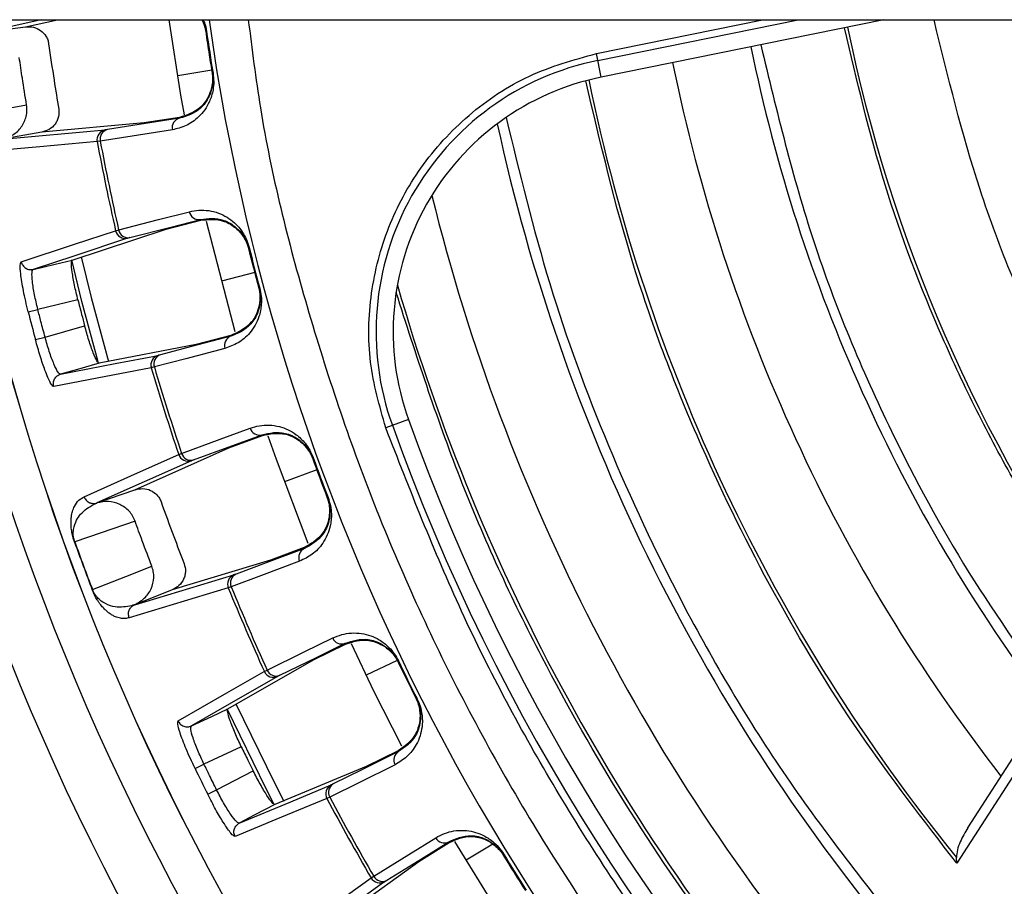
# Model space of a CAD drawing. Header units: millimetres. Extents: x -266 to 52, y 0 to 428.
# Tile 4 of 24: x -202 to -153, y 243 to 286. Entities that reach past the tile are written whole.
import ezdxf

# ---------------------------------------------------------------- set-up
doc = ezdxf.new("R2010")
doc.units = ezdxf.units.MM

msp = doc.modelspace()

# ---------------------------------------------------------------- linework, layer by layer
at = {"color": 7, "linetype": 'Continuous', "lineweight": 25}
for p, q in [((-222.971, 286.029), (-100.471, 286.029)), ((-201.347, 286.029), (-204.134, 285.414)), ((-202.142, 285.676), (-200.542, 286.029)), ((-173.574, 284.336), (-165.253, 286.029)), ((-173.504, 283.99), (-163.48, 286.029)), ((-159.198, 286.029), (-173.333, 283.153)), ((-204.134, 285.414), (-202.142, 285.676)), ((-193.079, 285.456), (-193.121, 285.45)), ((-173.333, 283.153), (-173.574, 284.336)), ((-192.82, 283.503), (-194.521, 283.225)), ((-192.753, 283.348), (-192.794, 283.341)), ((-196.201, 280.86), (-201.326, 280.399)), ((-194.432, 281.139), (-196.201, 280.86)), ((-194.425, 281.096), (-194.432, 281.139)), ((-203.304, 280.047), (-198.149, 280.511)), ((-201.316, 280.401), (-203.304, 280.047)), ((-198.394, 279.951), (-198.55, 279.927)), ((-195.1, 275.546), (-193.366, 275.993)), ((-191.637, 270.408), (-193.077, 275.932)), ((-199.795, 273.997), (-195.1, 275.546)), ((-197.627, 275.47), (-197.474, 275.509)), ((-190.948, 274.633), (-190.988, 274.623)), ((-190.669, 273.378), (-192.335, 272.94)), ((-190.418, 272.602), (-190.459, 272.591)), ((-199.514, 272.009), (-201.519, 271.535)), ((-202.001, 271.412), (-201.519, 271.535)), ((-201.158, 270.148), (-199.176, 270.712)), ((-201.638, 270.019), (-201.158, 270.148)), ((-191.865, 270.234), (-193.597, 269.778)), ((-191.854, 270.192), (-191.865, 270.234)), ((-193.597, 269.778), (-198.451, 268.839)), ((-195.688, 268.652), (-195.84, 268.612)), ((-200.383, 268.289), (-200.458, 268.33)), ((-182.977, 266.022), (-184.113, 265.614)), ((-191.965, 264.603), (-190.285, 265.223)), ((-196.663, 262.504), (-191.965, 264.603)), ((-194.471, 264.271), (-194.323, 264.326)), ((-187.742, 264.114), (-187.781, 264.099)), ((-193.836, 263.957), (-198.562, 261.847)), ((-187.564, 263.503), (-189.181, 262.909)), ((-198.562, 261.847), (-196.663, 262.504)), ((-186.998, 262.114), (-187.037, 262.099)), ((-198.572, 261.843), (-198.562, 261.847)), ((-188.198, 259.612), (-189.874, 258.983)), ((-188.182, 259.571), (-188.198, 259.612)), ((-189.874, 258.983), (-194.801, 257.5)), ((-196.668, 256.757), (-191.712, 258.249)), ((-191.84, 257.651), (-191.988, 257.596)), ((-198.796, 257.505), (-198.782, 257.51)), ((-194.793, 257.503), (-196.668, 256.757)), ((-196.668, 256.757), (-196.678, 256.753)), ((-187.726, 254), (-186.118, 254.787)), ((-192.013, 251.538), (-187.726, 254)), ((-183.538, 253.967), (-185.088, 253.223)), ((-183.475, 253.941), (-183.513, 253.923)), ((-190.186, 253.416), (-190.044, 253.486)), ((-182.548, 252.058), (-182.585, 252.039)), ((-150.413, 251.763), (-155.541, 243.826)), ((-154.994, 245.594), (-151.023, 251.741)), ((-191.337, 249.646), (-193.206, 248.778)), ((-183.489, 249.447), (-185.093, 248.652)), ((-183.469, 249.409), (-183.489, 249.447)), ((-193.654, 248.561), (-193.206, 248.778)), ((-192.573, 247.492), (-190.745, 248.444)), ((-185.093, 248.652), (-189.658, 246.756)), ((-193.018, 247.27), (-192.573, 247.492)), ((-186.914, 247.128), (-187.055, 247.059)), ((-191.44, 245.827), (-191.522, 245.853)), ((-182.453, 243.911), (-180.932, 244.857)), ((-178.758, 244.775), (-180.092, 243.97)), ((-186.632, 240.91), (-182.453, 243.911)), ((-178.217, 244.282), (-178.253, 244.261)), ((-155.541, 243.826), (-155.556, 244.102)), ((-184.155, 242.902), (-188.36, 239.884)), ((-184.841, 243.082), (-184.707, 243.165))]:
    msp.add_line(p, q, dxfattribs=at)
at = {"color": 7, "linetype": 'Continuous', "lineweight": 25, "flags": 128}
for points in [[(-194.184, 281.271), (-194.357, 282.249), (-194.942, 286.029)], [(-202.142, 285.676), (-202.137, 285.677), (-202.133, 285.677)], [(-193.121, 285.45), (-193.117, 285.421), (-193.113, 285.398)], [(-192.803, 283.393), (-192.798, 283.364), (-192.794, 283.341)], [(-205.223, 281.211), (-203.464, 281.524), (-202.081, 281.77)], [(-194.425, 281.096), (-196.445, 280.777), (-198.032, 280.527)], [(-194.788, 280.519), (-196.793, 280.203), (-198.394, 279.951)], [(-198.55, 279.927), (-201.412, 279.671), (-203.71, 279.465)], [(-197.474, 275.509), (-195.48, 276.023), (-193.938, 276.421)], [(-196.913, 275.125), (-194.932, 275.635), (-193.377, 276.035)], [(-193.366, 275.993), (-193.372, 276.017), (-193.377, 276.035)], [(-202.35, 273.909), (-199.68, 274.791), (-197.627, 275.47)], [(-197.027, 275.093), (-199.672, 274.221), (-201.75, 273.535)], [(-201.75, 273.535), (-200.655, 273.794), (-199.795, 273.997)], [(-198.497, 268.915), (-199.312, 271.935), (-199.821, 274.005)], [(-199.345, 274.163), (-198.844, 272.122), (-197.981, 268.929)], [(-201.796, 273.462), (-201.75, 273.535), (-201.75, 273.535), (-201.75, 273.535)], [(-191.854, 270.192), (-193.831, 269.671), (-195.385, 269.262)], [(-192.156, 269.582), (-194.12, 269.065), (-195.688, 268.652)], [(-200.383, 268.289), (-197.649, 268.818), (-195.5, 269.233)], [(-195.84, 268.612), (-198.55, 268.089), (-200.724, 267.67)], [(-198.451, 268.839), (-199.533, 268.531), (-200.383, 268.289)], [(-194.323, 264.326), (-192.392, 265.039), (-190.898, 265.59)], [(-193.726, 264), (-191.807, 264.707), (-190.3, 265.263)], [(-190.285, 265.223), (-190.294, 265.245), (-190.3, 265.263)], [(-187.993, 259.819), (-189.581, 264.015), (-189.993, 265.196)], [(-199.201, 262.156), (-196.527, 263.352), (-194.471, 264.271)], [(-196.663, 262.504), (-196.658, 262.506), (-196.655, 262.507)], [(-196.654, 260.939), (-198.342, 260.354), (-199.669, 259.894)], [(-188.182, 259.571), (-190.097, 258.853), (-191.601, 258.289)], [(-198.782, 257.51), (-197.122, 258.172), (-195.817, 258.691)], [(-188.421, 258.934), (-190.322, 258.221), (-191.84, 257.651)], [(-191.988, 257.596), (-194.739, 256.769), (-196.949, 256.105)], [(-190.044, 253.486), (-188.194, 254.391), (-186.764, 255.09)], [(-189.417, 253.222), (-187.58, 254.12), (-186.136, 254.826)], [(-186.118, 254.787), (-186.128, 254.809), (-186.136, 254.826)], [(-183.309, 249.681), (-184.701, 252.426), (-185.829, 254.799)], [(-183.513, 253.923), (-183.5, 253.896), (-183.49, 253.876)], [(-194.498, 250.937), (-192.061, 252.338), (-190.186, 253.416)], [(-189.522, 253.168), (-191.938, 251.781), (-193.835, 250.691)], [(-191.604, 251.788), (-189.701, 247.878), (-189.214, 246.933)], [(-182.609, 252.086), (-182.595, 252.059), (-182.585, 252.039)], [(-193.835, 250.691), (-192.815, 251.165), (-192.013, 251.538)], [(-189.724, 246.829), (-190.09, 247.54), (-192.04, 251.539)], [(-193.865, 250.611), (-193.835, 250.691), (-193.835, 250.691), (-193.835, 250.691)], [(-183.469, 249.409), (-185.301, 248.5), (-186.74, 247.786)], [(-183.642, 248.75), (-185.461, 247.848), (-186.914, 247.128)], [(-191.44, 245.827), (-188.868, 246.896), (-186.847, 247.735)], [(-187.055, 247.059), (-189.604, 246.001), (-191.649, 245.152)], [(-189.658, 246.756), (-190.656, 246.236), (-191.44, 245.827)], [(-184.707, 243.165), (-182.958, 244.252), (-181.606, 245.093)], [(-184.056, 242.966), (-182.319, 244.046), (-180.955, 244.894)], [(-180.932, 244.857), (-180.945, 244.877), (-180.955, 244.894)], [(-177.604, 240.034), (-178.536, 241.466), (-180.654, 244.912)], [(-189.047, 240.058), (-186.669, 241.768), (-184.841, 243.082)]]:
    msp.add_lwpolyline(points, dxfattribs=at)
at = {"color": 7, "linetype": 'Continuous', "lineweight": 25}
for centre, radius, start, end in [((-85.471, 301.029), 126.5, 187.20906, 353.19001), ((-85.471, 301.029), 123.852, 186.95633, 353.04367), ((-85.471, 301.029), 121.894, 187.06858, 352.93142), ((-85.471, 301.029), 121.889, 187.06888, 352.93112), ((-85.471, 301.029), 108.524, 187.94474, 352.05526), ((-85.471, 301.029), 108.729, 188.23461, 189.35894), ((-85.471, 301.029), 77.077, 191.5, 215.58317), ((-85.471, 301.029), 82.015, 191.5, 216.93949), ((-170.742, 270.414), 13.854, 101.5, 199.7497), ((-85.471, 301.029), 86.015, 191.5, 217.91668), ((-170.742, 270.414), 13, 101.5, 199.7497), ((-85.471, 301.029), 90.292, 191.50967, 219.08547), ((-194.317, 280.625), 0.483, 102.9732, 192.7126), ((-85.471, 301.029), 95.229, 192.2511, 219.83867), ((-198.06, 280.019), 0.499, 100.3005, 190.6506), ((-197.923, 280.057), 0.483, 102.9704, 192.6667), ((-85.471, 301.029), 115.031, 190.5706, 192.83814), ((-85.471, 301.029), 114.874, 190.57306, 192.83568), ((-85.471, 301.029), 99.229, 193.87179, 220.55659), ((-193.464, 276.51), 0.483, 190.6952, 280.4272), ((-197.14, 275.58), 0.499, 192.758, 283.0995), ((-197, 275.599), 0.483, 190.7408, 280.4301), ((-85.471, 301.029), 108.771, 194.05009, 195.15636), ((-85.471, 301.029), 108.729, 194.05009, 195.15636), ((-85.471, 301.029), 102.054, 196.08584, 221.22522), ((-85.471, 301.029), 120.235, 194.26029, 194.94616), ((-191.699, 269.735), 0.483, 108.7792, 198.5113), ((-195.361, 268.753), 0.499, 106.107, 196.4484), ((-195.23, 268.805), 0.483, 108.7764, 198.4656), ((-85.471, 301.029), 115.031, 196.36832, 198.63586), ((-85.471, 301.029), 114.874, 196.37077, 198.63339), ((-190.435, 265.727), 0.483, 196.4939, 286.2332), ((-85.471, 301.029), 104.454, 199.74972, 250.25028), ((-85.471, 301.029), 103.6, 199.74972, 250.25028), ((-193.998, 264.43), 0.499, 198.5558, 288.9059), ((-193.861, 264.463), 0.483, 196.5398, 286.2361), ((-85.471, 301.029), 108.771, 199.84751, 200.97184), ((-85.471, 301.029), 108.729, 199.84751, 200.97184), ((-85.471, 301.029), 121.395, 199.80939, 201.00996), ((-85.471, 301.029), 121.381, 199.80939, 201.00996), ((-187.981, 259.132), 0.483, 114.5862, 204.3255), ((-191.526, 257.785), 0.499, 111.9134, 202.2635), ((-191.4, 257.85), 0.483, 114.5833, 204.2796), ((-85.471, 301.029), 114.874, 202.18596, 204.44859), ((-85.471, 301.029), 115.031, 202.1835, 204.45104), ((-186.318, 255.273), 0.483, 202.3081, 292.0401), ((-85.471, 301.029), 108.729, 205.66299, 206.76926), ((-189.731, 253.622), 0.499, 204.3709, 294.7124), ((-189.598, 253.669), 0.483, 202.3537, 292.043), ((-183.225, 248.992), 0.483, 120.3921, 210.1242), ((-85.471, 301.029), 120.235, 205.8732, 206.55906), ((-186.615, 247.293), 0.499, 117.7199, 208.0613), ((-186.496, 247.37), 0.483, 120.3893, 210.0785), ((-85.471, 301.029), 115.031, 207.98122, 210.24876), ((-85.471, 301.029), 114.874, 207.98367, 210.2463), ((-181.18, 245.321), 0.483, 208.1068, 297.8461), ((-85.471, 301.029), 108.771, 211.46042, 212.58474), ((-85.471, 301.029), 108.729, 211.46042, 212.58474), ((-184.409, 243.332), 0.499, 210.1687, 300.5188), ((-184.281, 243.393), 0.483, 208.1527, 297.849)]:
    msp.add_arc(centre, radius, start, end, dxfattribs=at)
for points, knots in [([(-193.317, 286.029), (-193.316, 286.028), (-193.265, 285.954), (-193.205, 285.784), (-193.141, 285.565), (-193.123, 285.453), (-193.113, 285.398)], [0, 0, 0, 0, 0.011692, 0.534775, 0.770475, 1, 1, 1, 1]), ([(-193.302, 286.029), (-193.267, 285.955), (-193.212, 285.837), (-193.152, 285.629), (-193.131, 285.509), (-193.121, 285.45)], [0, 0, 0, 0, 0.468547, 0.737221, 1, 1, 1, 1]), ([(-193.242, 286.029), (-193.217, 285.975), (-193.143, 285.811), (-193.105, 285.598), (-193.079, 285.456)], [0, 0, 0, 0, 0.333873, 1, 1, 1, 1]), ([(-190.988, 286.029), (-190.804, 284.555), (-190.199, 279.701), (-188.147, 271.548), (-184.818, 261.623), (-180.377, 251.893), (-174.907, 242.512), (-168.436, 233.647), (-161.048, 225.452), (-152.853, 218.064), (-143.988, 211.594), (-134.607, 206.121), (-124.876, 201.693), (-114.957, 198.315), (-105.01, 195.992), (-95.178, 194.59), (-88.671, 194.421), (-85.471, 194.337)], [0, 0, 0, 0, 0.029223, 0.096217, 0.164912, 0.235031, 0.306257, 0.378241, 0.450609, 0.522978, 0.594962, 0.666187, 0.736306, 0.805001, 0.871996, 0.937057, 1, 1, 1, 1]), ([(-146.179, 260.85), (-147.792, 263.504), (-151.019, 268.813), (-154.545, 277.303), (-155.98, 283.175), (-156.678, 286.029)], [0, 0, 0, 0, 0.339453, 0.678906, 1, 1, 1, 1]), ([(-202.133, 285.677), (-201.999, 285.68), (-201.733, 285.686), (-201.363, 285.509), (-201.134, 285.263), (-201.016, 285.024), (-200.99, 284.894), (-200.977, 284.829)], [0, 0, 0, 0, 0.25034, 0.499759, 0.749142, 0.874835, 1, 1, 1, 1]), ([(-193.121, 285.45), (-193.063, 285.056), (-192.959, 284.352), (-192.845, 283.65), (-192.794, 283.341)], [0, 0, 0, 0, 0.56, 1, 1, 1, 1]), ([(-148.214, 256.089), (-148.933, 257.077), (-150.521, 259.257), (-152.586, 262.751), (-154.574, 266.442), (-156.868, 271.362), (-159.3, 277.71), (-160.54, 282.99), (-161.16, 285.63)], [0, 0, 0, 0, 0.112782, 0.248852, 0.374279, 0.499752, 0.74986, 1, 1, 1, 1]), ([(-200.977, 284.829), (-200.889, 284.217), (-200.731, 283.126), (-200.551, 282.037), (-200.471, 281.559)], [0, 0, 0, 0, 0.559999, 1, 1, 1, 1]), ([(-165.349, 284.778), (-164.551, 281.468), (-162.951, 274.829), (-159.257, 266.034), (-155.086, 258.296), (-151.968, 253.937), (-150.413, 251.763)], [0, 0, 0, 0, 0.279296, 0.560147, 0.780681, 1, 1, 1, 1]), ([(-184.113, 265.614), (-184.421, 266.7), (-185.042, 268.896), (-184.947, 272.356), (-184.086, 275.678), (-182.428, 278.745), (-180.032, 281.352), (-177.019, 283.372), (-174.715, 284.017), (-173.574, 284.336)], [0, 0, 0, 0, 0.138778, 0.280414, 0.420995, 0.559358, 0.706173, 0.854495, 1, 1, 1, 1]), ([(-202.081, 281.77), (-202.153, 282.212), (-202.281, 283.001), (-202.397, 283.793), (-202.448, 284.141)], [0, 0, 0, 0, 0.559999, 1, 1, 1, 1]), ([(-192.753, 283.348), (-192.737, 283.207), (-192.703, 282.909), (-192.746, 282.529), (-192.825, 282.2), (-192.959, 281.852), (-193.173, 281.487), (-193.556, 281.056), (-194.094, 280.687), (-194.556, 280.575), (-194.788, 280.519)], [0, 0, 0, 0, 0.059047, 0.125735, 0.184462, 0.251412, 0.367628, 0.501624, 0.750271, 1, 1, 1, 1]), ([(-192.803, 283.393), (-192.795, 283.338), (-192.78, 283.226), (-192.772, 282.996), (-192.808, 282.631), (-192.995, 282.092), (-193.517, 281.42), (-194.067, 281.251), (-194.432, 281.139)], [0, 0, 0, 0, 0.029287, 0.059353, 0.126025, 0.251323, 0.501935, 1, 1, 1, 1]), ([(-192.794, 283.341), (-192.786, 283.281), (-192.77, 283.16), (-192.764, 282.926), (-192.804, 282.56), (-192.994, 282.03), (-193.516, 281.369), (-194.06, 281.205), (-194.425, 281.096)], [0, 0, 0, 0, 0.027028, 0.054631, 0.112021, 0.233459, 0.486379, 1, 1, 1, 1]), ([(-155.541, 243.826), (-157.201, 245.971), (-160.53, 250.273), (-164.772, 257.273), (-168.616, 265.053), (-171.898, 273.615), (-173.371, 279.86), (-174.105, 282.972)], [0, 0, 0, 0, 0.185963, 0.372892, 0.560277, 0.780846, 1, 1, 1, 1]), ([(-203.315, 280.045), (-203.127, 280.104), (-202.752, 280.222), (-202.318, 280.64), (-202.108, 281.09), (-202.05, 281.478), (-202.071, 281.673), (-202.081, 281.77)], [0, 0, 0, 0, 0.250365, 0.49979, 0.749195, 0.874833, 1, 1, 1, 1]), ([(-200.471, 281.559), (-200.464, 281.432), (-200.453, 281.235), (-200.543, 280.982), (-200.681, 280.75), (-200.933, 280.512), (-201.189, 280.438), (-201.316, 280.401)], [0, 0, 0, 0, 0.238252, 0.369358, 0.500716, 0.750235, 1, 1, 1, 1]), ([(-178.089, 281.139), (-177.414, 278.356), (-176.061, 272.774), (-173.077, 264.662), (-169.181, 256.369), (-164.262, 248.028), (-160.065, 242.711), (-157.973, 240.061)], [0, 0, 0, 0, 0.185951, 0.3728842, 0.5602823, 0.7808597, 1, 1, 1, 1]), ([(-198.032, 280.527), (-198.063, 280.523), (-198.119, 280.514), (-198.14, 280.512), (-198.149, 280.511)], [0, 0, 0, 0, 0.560143, 1, 1, 1, 1]), ([(-193.938, 276.421), (-193.782, 276.452), (-193.468, 276.515), (-192.979, 276.491), (-192.507, 276.377), (-192.074, 276.174), (-191.733, 275.925), (-191.471, 275.659), (-191.267, 275.388), (-191.077, 275.057), (-190.989, 274.768), (-190.948, 274.633)], [0, 0, 0, 0, 0.167121, 0.335364, 0.497583, 0.631728, 0.748173, 0.815203, 0.874056, 0.940854, 1, 1, 1, 1]), ([(-193.377, 276.035), (-192.999, 276.08), (-192.434, 276.146), (-191.693, 275.747), (-191.308, 275.336), (-191.126, 275.016), (-191.037, 274.799), (-191.004, 274.681), (-190.988, 274.623)], [0, 0, 0, 0, 0.5130671, 0.7662611, 0.8878458, 0.9453059, 0.9729409, 1, 1, 1, 1]), ([(-193.366, 275.993), (-192.986, 276.035), (-192.416, 276.099), (-191.671, 275.691), (-191.284, 275.27), (-191.105, 274.95), (-191.02, 274.734), (-190.99, 274.626), (-190.975, 274.572)], [0, 0, 0, 0, 0.497302, 0.747797, 0.873526, 0.940464, 0.970627, 1, 1, 1, 1]), ([(-196.913, 275.125), (-196.943, 275.117), (-196.998, 275.102), (-197.018, 275.096), (-197.027, 275.093)], [0, 0, 0, 0, 0.559638, 1, 1, 1, 1]), ([(-202.001, 271.412), (-202.086, 271.771), (-202.256, 272.487), (-202.383, 273.305), (-202.414, 273.803), (-202.371, 273.874), (-202.35, 273.909)], [0, 0, 0, 0, 0.27982, 0.559169, 0.779392, 1, 1, 1, 1]), ([(-202.35, 273.909), (-202.329, 273.849), (-202.297, 273.757), (-202.21, 273.658), (-202.129, 273.594), (-202.036, 273.55), (-201.909, 273.515), (-201.813, 273.527), (-201.75, 273.535)], [0, 0, 0, 0, 0.2394117, 0.3683318, 0.5000003, 0.6316688, 0.7605887, 1, 1, 1, 1]), ([(-199.514, 272.009), (-199.573, 272.257), (-199.664, 272.636), (-199.751, 273.094), (-199.815, 273.5), (-199.851, 273.893), (-199.813, 273.963), (-199.795, 273.997)], [0, 0, 0, 0, 0.2428375, 0.3700598, 0.5008463, 0.750309, 1, 1, 1, 1]), ([(-201.519, 271.535), (-201.578, 271.782), (-201.669, 272.16), (-201.75, 272.62), (-201.806, 273.031), (-201.82, 273.323), (-201.801, 273.433), (-201.796, 273.462)], [0, 0, 0, 0, 0.2867682, 0.4376942, 0.5933375, 0.8894535, 1, 1, 1, 1]), ([(-190.418, 272.602), (-190.388, 272.464), (-190.325, 272.17), (-190.329, 271.789), (-190.374, 271.454), (-190.472, 271.093), (-190.648, 270.709), (-190.986, 270.241), (-191.483, 269.819), (-191.932, 269.661), (-192.156, 269.582)], [0, 0, 0, 0, 0.0589532, 0.1255132, 0.1841485, 0.2509866, 0.367434, 0.5017508, 0.7507855, 1, 1, 1, 1]), ([(-190.472, 272.641), (-190.459, 272.587), (-190.432, 272.478), (-190.402, 272.249), (-190.401, 271.883), (-190.532, 271.327), (-190.984, 270.606), (-191.513, 270.383), (-191.865, 270.234)], [0, 0, 0, 0, 0.0292879, 0.0593534, 0.1260251, 0.2513227, 0.501935, 1, 1, 1, 1]), ([(-190.459, 272.591), (-190.444, 272.532), (-190.416, 272.413), (-190.387, 272.182), (-190.389, 271.815), (-190.524, 271.267), (-190.976, 270.556), (-191.502, 270.338), (-191.854, 270.192)], [0, 0, 0, 0, 0.027132, 0.054565, 0.111728, 0.232859, 0.48615, 1, 1, 1, 1]), ([(-199.514, 272.009), (-199.451, 271.767), (-199.341, 271.334), (-199.226, 270.902), (-199.176, 270.712)], [0, 0, 0, 0, 0.56, 1, 1, 1, 1]), ([(-162.209, 233.504), (-163.992, 235.63), (-167.567, 239.891), (-172.256, 246.817), (-176.641, 254.524), (-180.576, 263.026), (-182.588, 269.269), (-183.592, 272.382)], [0, 0, 0, 0, 0.1860903, 0.372972, 0.5602261, 0.7806916, 1, 1, 1, 1]), ([(-201.158, 270.148), (-201.226, 270.406), (-201.349, 270.868), (-201.467, 271.331), (-201.519, 271.535)], [0, 0, 0, 0, 0.56, 1, 1, 1, 1]), ([(-198.451, 268.839), (-198.484, 268.861), (-198.551, 268.904), (-198.712, 269.264), (-198.854, 269.65), (-199.001, 270.092), (-199.107, 270.467), (-199.176, 270.712)], [0, 0, 0, 0, 0.250253, 0.499605, 0.630271, 0.757378, 1, 1, 1, 1]), ([(-200.724, 267.67), (-200.773, 267.705), (-200.87, 267.777), (-201.135, 268.401), (-201.404, 269.184), (-201.56, 269.741), (-201.638, 270.019)], [0, 0, 0, 0, 0.280377, 0.559712, 0.779882, 1, 1, 1, 1]), ([(-200.458, 268.33), (-200.477, 268.353), (-200.547, 268.44), (-200.678, 268.702), (-200.829, 269.087), (-200.983, 269.528), (-201.089, 269.902), (-201.158, 270.148)], [0, 0, 0, 0, 0.1105019, 0.4066398, 0.5622978, 0.7132307, 1, 1, 1, 1]), ([(-195.385, 269.262), (-195.416, 269.254), (-195.47, 269.24), (-195.491, 269.235), (-195.5, 269.233)], [0, 0, 0, 0, 0.55966, 1, 1, 1, 1]), ([(-200.724, 267.67), (-200.735, 267.732), (-200.752, 267.828), (-200.725, 267.957), (-200.685, 268.052), (-200.626, 268.137), (-200.531, 268.229), (-200.441, 268.265), (-200.383, 268.289)], [0, 0, 0, 0, 0.239379, 0.368293, 0.499962, 0.631636, 0.760566, 1, 1, 1, 1]), ([(-190.898, 265.59), (-190.746, 265.637), (-190.44, 265.731), (-189.95, 265.757), (-189.468, 265.691), (-189.017, 265.533), (-188.653, 265.32), (-188.366, 265.082), (-188.136, 264.833), (-187.913, 264.522), (-187.796, 264.244), (-187.742, 264.114)], [0, 0, 0, 0, 0.167221, 0.335728, 0.498319, 0.632114, 0.748277, 0.815271, 0.874092, 0.940871, 1, 1, 1, 1]), ([(-120.887, 202.387), (-124.031, 203.616), (-130.372, 206.095), (-139.428, 210.993), (-148.086, 216.762), (-156.176, 223.428), (-163.532, 230.836), (-170.066, 238.868), (-175.691, 247.393), (-180.477, 256.297), (-182.907, 262.525), (-184.113, 265.614)], [0, 0, 0, 0, 0.109606, 0.221, 0.3337, 0.44719, 0.560921, 0.672343, 0.78298, 0.89235, 1, 1, 1, 1]), ([(-190.3, 265.263), (-189.928, 265.346), (-189.373, 265.469), (-188.595, 265.146), (-188.171, 264.776), (-187.957, 264.476), (-187.848, 264.269), (-187.803, 264.155), (-187.781, 264.099)], [0, 0, 0, 0, 0.5138244, 0.7663822, 0.8879015, 0.9454668, 0.9730359, 1, 1, 1, 1]), ([(-190.285, 265.223), (-189.912, 265.303), (-189.351, 265.424), (-188.568, 265.093), (-188.141, 264.714), (-187.931, 264.413), (-187.824, 264.207), (-187.783, 264.102), (-187.763, 264.05)], [0, 0, 0, 0, 0.497301, 0.747796, 0.873525, 0.940465, 0.970628, 1, 1, 1, 1]), ([(-193.726, 264), (-193.755, 263.989), (-193.808, 263.969), (-193.828, 263.961), (-193.836, 263.957)], [0, 0, 0, 0, 0.559639, 1, 1, 1, 1]), ([(-199.683, 259.889), (-199.699, 259.936), (-199.733, 260.036), (-199.772, 260.176), (-199.803, 260.312), (-199.829, 260.455), (-199.847, 260.603), (-199.86, 260.787), (-199.859, 260.976), (-199.836, 261.208), (-199.784, 261.449), (-199.667, 261.744), (-199.479, 262.007), (-199.294, 262.106), (-199.201, 262.156)], [0, 0, 0, 0, 0.0117153, 0.0253501, 0.0422638, 0.0631859, 0.0917906, 0.1259219, 0.1884929, 0.2508241, 0.366653, 0.5003454, 0.7501243, 1, 1, 1, 1]), ([(-199.201, 262.156), (-199.174, 262.099), (-199.133, 262.01), (-199.036, 261.921), (-198.966, 261.877), (-198.894, 261.846), (-198.815, 261.823), (-198.701, 261.813), (-198.618, 261.832), (-198.572, 261.843)], [0, 0, 0, 0, 0.242415, 0.371253, 0.501733, 0.564129, 0.671423, 0.819818, 1, 1, 1, 1]), ([(-196.655, 262.507), (-196.524, 262.537), (-196.264, 262.597), (-195.867, 262.498), (-195.593, 262.303), (-195.429, 262.093), (-195.377, 261.97), (-195.352, 261.909)], [0, 0, 0, 0, 0.25034, 0.499759, 0.749142, 0.874835, 1, 1, 1, 1]), ([(-186.998, 262.114), (-186.954, 261.98), (-186.861, 261.694), (-186.826, 261.313), (-186.837, 260.975), (-186.899, 260.607), (-187.035, 260.207), (-187.323, 259.708), (-187.775, 259.238), (-188.206, 259.035), (-188.421, 258.934)], [0, 0, 0, 0, 0.0590467, 0.125735, 0.1844623, 0.2514116, 0.367628, 0.5016236, 0.7502705, 1, 1, 1, 1]), ([(-187.056, 262.148), (-187.037, 262.096), (-186.999, 261.99), (-186.945, 261.765), (-186.908, 261.401), (-186.982, 260.835), (-187.358, 260.072), (-187.862, 259.796), (-188.198, 259.612)], [0, 0, 0, 0, 0.0292874, 0.0593527, 0.1260252, 0.2513228, 0.5019355, 1, 1, 1, 1]), ([(-187.037, 262.099), (-187.017, 262.042), (-186.976, 261.927), (-186.924, 261.699), (-186.889, 261.333), (-186.968, 260.775), (-187.346, 260.022), (-187.847, 259.752), (-188.182, 259.571)], [0, 0, 0, 0, 0.027028, 0.054631, 0.112021, 0.233459, 0.486379, 1, 1, 1, 1]), ([(-199.669, 259.894), (-199.677, 259.916), (-199.692, 259.96), (-199.714, 260.043), (-199.765, 260.316), (-199.687, 260.845), (-199.353, 261.403), (-198.949, 261.644), (-198.716, 261.783)], [0, 0, 0, 0, 0.0061289, 0.0125199, 0.0262459, 0.116739, 0.4933043, 1, 1, 1, 1]), ([(-198.716, 261.783), (-198.676, 261.799), (-198.612, 261.825), (-198.59, 261.835), (-198.582, 261.839)], [0, 0, 0, 0, 0.64599, 1, 1, 1, 1]), ([(-198.582, 261.839), (-198.58, 261.84), (-198.577, 261.841), (-198.574, 261.842), (-198.572, 261.843)], [0, 0, 0, 0, 0.500001, 1, 1, 1, 1]), ([(-196.654, 260.939), (-196.692, 261.029), (-196.769, 261.209), (-197.008, 261.518), (-197.407, 261.807), (-197.987, 261.962), (-198.37, 261.885), (-198.562, 261.846)], [0, 0, 0, 0, 0.125465, 0.251186, 0.500358, 0.750057, 1, 1, 1, 1]), ([(-195.352, 261.909), (-195.142, 261.328), (-194.768, 260.29), (-194.372, 259.261), (-194.198, 258.808)], [0, 0, 0, 0, 0.559999, 1, 1, 1, 1]), ([(-195.817, 258.691), (-195.976, 259.109), (-196.261, 259.857), (-196.534, 260.609), (-196.654, 260.939)], [0, 0, 0, 0, 0.559999, 1, 1, 1, 1]), ([(-199.683, 259.889), (-199.681, 259.89), (-199.678, 259.891), (-199.672, 259.893), (-199.669, 259.894)], [0, 0, 0, 0, 0.559968, 1, 1, 1, 1]), ([(-196.678, 256.753), (-196.506, 256.849), (-196.163, 257.04), (-195.822, 257.537), (-195.707, 258.019), (-195.728, 258.411), (-195.787, 258.598), (-195.817, 258.691)], [0, 0, 0, 0, 0.2503649, 0.4997895, 0.7491948, 0.8748332, 1, 1, 1, 1]), ([(-194.198, 258.808), (-194.165, 258.685), (-194.115, 258.494), (-194.152, 258.228), (-194.24, 257.973), (-194.439, 257.69), (-194.675, 257.566), (-194.793, 257.503)], [0, 0, 0, 0, 0.238252, 0.369358, 0.500716, 0.750235, 1, 1, 1, 1]), ([(-191.601, 258.289), (-191.63, 258.278), (-191.683, 258.258), (-191.703, 258.252), (-191.712, 258.249)], [0, 0, 0, 0, 0.560143, 1, 1, 1, 1]), ([(-196.949, 256.105), (-197.017, 256.087), (-197.154, 256.051), (-197.384, 256.067), (-197.599, 256.13), (-197.786, 256.223), (-197.935, 256.319), (-198.078, 256.434), (-198.219, 256.567), (-198.343, 256.71), (-198.454, 256.857), (-198.553, 257.007), (-198.645, 257.166), (-198.738, 257.361), (-198.778, 257.46), (-198.796, 257.505)], [0, 0, 0, 0, 0.167566, 0.336422, 0.499725, 0.590815, 0.673973, 0.749281, 0.811617, 0.874194, 0.908303, 0.936935, 0.974643, 0.98828, 1, 1, 1, 1]), ([(-196.827, 256.704), (-197.091, 256.655), (-197.487, 256.582), (-198.043, 256.741), (-198.361, 256.936), (-198.547, 257.115), (-198.656, 257.26), (-198.719, 257.369), (-198.756, 257.446), (-198.774, 257.489), (-198.782, 257.51)], [0, 0, 0, 0, 0.506374, 0.758088, 0.883, 0.944303, 0.973771, 0.987488, 0.993875, 1, 1, 1, 1]), ([(-196.949, 256.105), (-196.966, 256.167), (-197, 256.292), (-196.96, 256.48), (-196.875, 256.613), (-196.779, 256.702), (-196.713, 256.735), (-196.678, 256.753)], [0, 0, 0, 0, 0.24405, 0.499443, 0.71532, 0.849175, 1, 1, 1, 1]), ([(-196.688, 256.75), (-196.696, 256.747), (-196.72, 256.74), (-196.785, 256.718), (-196.827, 256.704)], [0, 0, 0, 0, 0.354009, 1, 1, 1, 1]), ([(-196.678, 256.753), (-196.68, 256.752), (-196.683, 256.751), (-196.686, 256.75), (-196.688, 256.75)], [0, 0, 0, 0, 0.499999, 1, 1, 1, 1]), ([(-186.764, 255.09), (-186.618, 255.152), (-186.323, 255.277), (-185.839, 255.353), (-185.353, 255.335), (-184.889, 255.224), (-184.504, 255.049), (-184.194, 254.841), (-183.94, 254.616), (-183.687, 254.33), (-183.543, 254.065), (-183.475, 253.941)], [0, 0, 0, 0, 0.167121, 0.335363, 0.497583, 0.631728, 0.748173, 0.815204, 0.874056, 0.940855, 1, 1, 1, 1]), ([(-186.136, 254.826), (-185.775, 254.945), (-185.236, 255.124), (-184.429, 254.882), (-183.969, 254.557), (-183.726, 254.28), (-183.596, 254.085), (-183.54, 253.977), (-183.513, 253.923)], [0, 0, 0, 0, 0.513067, 0.766261, 0.887846, 0.945306, 0.972941, 1, 1, 1, 1]), ([(-186.118, 254.787), (-185.754, 254.904), (-185.208, 255.081), (-184.396, 254.832), (-183.933, 254.498), (-183.693, 254.219), (-183.567, 254.026), (-183.515, 253.925), (-183.49, 253.876)], [0, 0, 0, 0, 0.497302, 0.747797, 0.873526, 0.940464, 0.970627, 1, 1, 1, 1]), ([(-183.513, 253.923), (-183.342, 253.57), (-183.037, 252.94), (-182.723, 252.314), (-182.585, 252.039)], [0, 0, 0, 0, 0.56, 1, 1, 1, 1]), ([(-189.417, 253.222), (-189.445, 253.208), (-189.496, 253.183), (-189.514, 253.173), (-189.522, 253.168)], [0, 0, 0, 0, 0.5596384, 1, 1, 1, 1]), ([(-182.548, 252.058), (-182.49, 251.929), (-182.369, 251.654), (-182.296, 251.28), (-182.273, 250.942), (-182.297, 250.57), (-182.391, 250.158), (-182.628, 249.631), (-183.031, 249.117), (-183.438, 248.872), (-183.642, 248.75)], [0, 0, 0, 0, 0.058953, 0.125513, 0.184149, 0.250987, 0.367434, 0.501751, 0.750786, 1, 1, 1, 1]), ([(-182.609, 252.086), (-182.585, 252.036), (-182.537, 251.934), (-182.46, 251.716), (-182.386, 251.358), (-182.403, 250.787), (-182.7, 249.989), (-183.173, 249.664), (-183.489, 249.447)], [0, 0, 0, 0, 0.029288, 0.059353, 0.126025, 0.251323, 0.501935, 1, 1, 1, 1]), ([(-182.585, 252.039), (-182.559, 251.984), (-182.507, 251.874), (-182.433, 251.653), (-182.361, 251.293), (-182.383, 250.73), (-182.682, 249.942), (-183.153, 249.622), (-183.469, 249.409)], [0, 0, 0, 0, 0.027132, 0.054565, 0.111728, 0.232859, 0.48615, 1, 1, 1, 1]), ([(-191.337, 249.646), (-191.446, 249.877), (-191.611, 250.23), (-191.788, 250.661), (-191.933, 251.047), (-192.047, 251.424), (-192.024, 251.5), (-192.013, 251.538)], [0, 0, 0, 0, 0.2428375, 0.3700598, 0.5008463, 0.750309, 1, 1, 1, 1]), ([(-193.654, 248.561), (-193.809, 248.895), (-194.12, 249.563), (-194.409, 250.339), (-194.54, 250.82), (-194.512, 250.898), (-194.498, 250.937)], [0, 0, 0, 0, 0.27982, 0.559169, 0.779392, 1, 1, 1, 1]), ([(-194.498, 250.937), (-194.465, 250.882), (-194.416, 250.799), (-194.31, 250.719), (-194.218, 250.673), (-194.118, 250.648), (-193.987, 250.64), (-193.895, 250.671), (-193.835, 250.691)], [0, 0, 0, 0, 0.239412, 0.368332, 0.5, 0.631669, 0.760589, 1, 1, 1, 1]), ([(-193.206, 248.778), (-193.314, 249.009), (-193.479, 249.361), (-193.651, 249.795), (-193.788, 250.186), (-193.861, 250.47), (-193.864, 250.581), (-193.865, 250.611)], [0, 0, 0, 0, 0.286768, 0.437694, 0.593337, 0.889454, 1, 1, 1, 1]), ([(-191.337, 249.646), (-191.228, 249.421), (-191.032, 249.02), (-190.833, 248.62), (-190.745, 248.444)], [0, 0, 0, 0, 0.56, 1, 1, 1, 1]), ([(-192.573, 247.492), (-192.692, 247.732), (-192.905, 248.159), (-193.114, 248.589), (-193.206, 248.778)], [0, 0, 0, 0, 0.56, 1, 1, 1, 1]), ([(-189.658, 246.756), (-189.695, 246.77), (-189.769, 246.798), (-189.999, 247.119), (-190.216, 247.469), (-190.45, 247.872), (-190.628, 248.218), (-190.745, 248.444)], [0, 0, 0, 0, 0.250253, 0.499605, 0.630271, 0.757378, 1, 1, 1, 1]), ([(-191.522, 245.853), (-191.546, 245.872), (-191.631, 245.942), (-191.812, 246.173), (-192.038, 246.52), (-192.278, 246.92), (-192.456, 247.266), (-192.573, 247.492)], [0, 0, 0, 0, 0.110502, 0.40664, 0.562298, 0.713231, 1, 1, 1, 1]), ([(-186.74, 247.786), (-186.769, 247.773), (-186.819, 247.748), (-186.839, 247.739), (-186.847, 247.735)], [0, 0, 0, 0, 0.55966, 1, 1, 1, 1]), ([(-191.649, 245.152), (-191.704, 245.177), (-191.814, 245.228), (-192.199, 245.786), (-192.621, 246.499), (-192.886, 247.013), (-193.018, 247.27)], [0, 0, 0, 0, 0.280377, 0.559712, 0.779882, 1, 1, 1, 1]), ([(-191.649, 245.152), (-191.673, 245.211), (-191.709, 245.302), (-191.708, 245.434), (-191.688, 245.535), (-191.647, 245.629), (-191.573, 245.739), (-191.493, 245.792), (-191.44, 245.827)], [0, 0, 0, 0, 0.239379, 0.368293, 0.499962, 0.631636, 0.760566, 1, 1, 1, 1]), ([(-181.606, 245.093), (-181.466, 245.17), (-181.186, 245.324), (-180.711, 245.448), (-180.226, 245.48), (-179.752, 245.416), (-179.353, 245.28), (-179.023, 245.105), (-178.748, 244.907), (-178.467, 244.648), (-178.297, 244.399), (-178.217, 244.282)], [0, 0, 0, 0, 0.167221, 0.335728, 0.498319, 0.632114, 0.748277, 0.815271, 0.874092, 0.940871, 1, 1, 1, 1]), ([(-154.994, 245.594), (-155.127, 245.363), (-155.331, 245.011), (-155.522, 244.504), (-155.545, 244.231), (-155.556, 244.102)], [0, 0, 0, 0, 0.498586, 0.763933, 1, 1, 1, 1]), ([(-180.955, 244.894), (-180.607, 245.049), (-180.088, 245.282), (-179.261, 245.122), (-178.771, 244.845), (-178.501, 244.594), (-178.352, 244.413), (-178.286, 244.311), (-178.253, 244.261)], [0, 0, 0, 0, 0.513824, 0.766382, 0.887902, 0.945467, 0.973036, 1, 1, 1, 1]), ([(-180.932, 244.857), (-180.583, 245.01), (-180.057, 245.242), (-179.224, 245.075), (-178.729, 244.79), (-178.463, 244.537), (-178.317, 244.357), (-178.256, 244.262), (-178.225, 244.216)], [0, 0, 0, 0, 0.497301, 0.747796, 0.873525, 0.940465, 0.970628, 1, 1, 1, 1]), ([(-184.056, 242.966), (-184.083, 242.949), (-184.13, 242.919), (-184.148, 242.908), (-184.155, 242.902)], [0, 0, 0, 0, 0.5596385, 1, 1, 1, 1])]:
    msp.add_open_spline(points, degree=3, knots=knots, dxfattribs=at)

doc.saveas('drawing.dxf')
